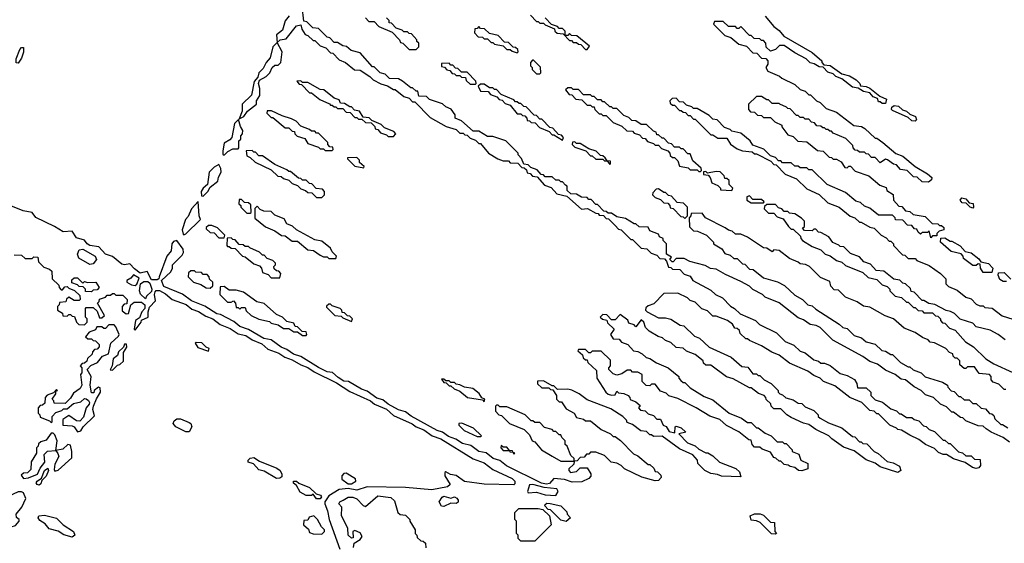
# Model space of a CAD drawing. Extents: x 2769579 to 2883812, y 684207 to 828660.
# Tile 201 of 256: x 2785234 to 2790876, y 757128 to 760130. Entities that reach past the tile are written whole.
import ezdxf

# ---------------------------------------------------------------- set-up
doc = ezdxf.new("R2010")
doc.units = 0

msp = doc.modelspace()

# ---------------------------------------------------------------- linework, layer by layer
at = {"layer": '0CON02XD'}
for points in [[(2790905, 757707.5), (2790870, 757735), (2790800, 757765), (2790772.5, 757785), (2790755, 757800), (2790725, 757802.5), (2790655, 757830), (2790638.3, 757848.3), (2790625, 757850), (2790585, 757880), (2790575, 757880), (2790545, 757910), (2790510, 757925), (2790470, 757965), (2790425, 757980), (2790400, 758005), (2790360, 758025), (2790310, 758065), (2790285, 758070), (2790250, 758095), (2790195, 758120), (2790150, 758155), (2790105, 758170), (2790065, 758200), (2789893, 758293), (2789820, 758365), (2789797, 758377), (2789763, 758383), (2789725, 758410), (2789695, 758420), (2789585, 758507.5), (2789505, 758540), (2789490, 758555), (2789435, 758582.5), (2789415, 758602.5), (2789365, 758630), (2789278.3, 758668.3), (2789225, 758700), (2789193, 758703), (2789161.7, 758721.7), (2789073, 758743), (2789041.7, 758761.7), (2788995, 758760), (2788978.3, 758741.7), (2788971.7, 758741.7), (2788960, 758755), (2788968.3, 758768.3), (2788940, 758785), (2788940, 758845), (2788920, 758865), (2788920, 758875), (2788900, 758885), (2788895, 758900), (2788845, 758920), (2788835, 758940), (2788783, 758943), (2788765, 758960), (2788755, 758960), (2788705, 758990), (2788655, 759000), (2788625, 759020), (2788605, 759020), (2788595, 759030), (2788581.7, 759031.7), (2788545, 759070), (2788535, 759070), (2788508.3, 759098.3), (2788495, 759100), (2788485, 759110), (2788453, 759113), (2788425, 759130), (2788391.7, 759131.7), (2788371.7, 759151.7), (2788370, 759175), (2788361.7, 759181.7), (2788345, 759200), (2788335, 759200), (2788325, 759210), (2788305, 759210), (2788285, 759230), (2788245, 759230), (2788235, 759240), (2788221.7, 759241.7), (2788198.3, 759268.3), (2788161.7, 759281.7), (2788148.3, 759298.3), (2788121.7, 759301.7), (2788110, 759335), (2788090, 759355), (2788090, 759365), (2788020, 759435), (2787945, 759460), (2787915, 759460), (2787865, 759490), (2787831.7, 759491.7), (2787765, 759550), (2787730, 759565), (2787730, 759585), (2787707, 759617), (2787675, 759630), (2787657, 759647), (2787581.7, 759671.7), (2787565, 759690), (2787521.7, 759691.7), (2787515, 759720), (2787505, 759720), (2787485, 759740), (2787475, 759740), (2787427, 759777), (2787405, 759790), (2787353, 759793), (2787327, 759817), (2787300, 759825), (2787265, 759860), (2787255, 759860), (2787185, 759940), (2787133, 759953), (2787107, 759977), (2787085, 759980), (2787055, 760000), (2787035, 760000), (2787010, 760025), (2786995, 760030), (2786945, 760080), (2786913, 760083), (2786878.3, 760118.3), (2786861.7, 760121.7), (2786852.5, 760205)], [(2786778.3, 760151.7), (2786755, 760123.3), (2786740.3, 760069.7), (2786706.1, 760043.9), (2786710, 760000), (2786683.8, 759975), (2786668.1, 759911.9), (2786646.2, 759885), (2786629.7, 759850.3), (2786603.8, 759825), (2786598.8, 759801.2), (2786576.7, 759775), (2786562, 759698), (2786508.8, 759645), (2786508.8, 759605), (2786491.7, 759561.7), (2786502.5, 759567.5), (2786517.5, 759575), (2786540, 759605), (2786590, 759645), (2786590, 759665), (2786610, 759695), (2786610, 759735), (2786602.5, 759765), (2786607, 759783), (2786646.4, 759803.6), (2786667.5, 759825), (2786680, 759855), (2786695, 759870), (2786715, 759870), (2786730, 759885), (2786737.5, 759945), (2786710, 760000), (2786726.1, 760013.9), (2786760.7, 760019.3), (2786820, 760095), (2786845, 760100), (2786850, 760075), (2786870, 760045), (2786885, 760040), (2786915, 760010), (2786925, 760010), (2786955, 759980), (2786988.3, 759968.3), (2787015, 759940), (2787028.3, 759938.3), (2787065, 759900), (2787100, 759885), (2787153, 759843), (2787185, 759840), (2787240, 759805), (2787260, 759785), (2787303, 759763), (2787341.7, 759751.7), (2787375, 759730), (2787385, 759730), (2787435, 759690), (2787465, 759680), (2787485, 759660), (2787498.3, 759658.3), (2787585, 759570), (2787678.3, 759518.3), (2787735, 759500), (2787755, 759480), (2787775, 759480), (2787785, 759470), (2787798.3, 759468.3), (2787815, 759450), (2787845, 759440), (2787865, 759420), (2787875, 759420), (2787920, 759365), (2787973, 759333), (2788005, 759320), (2788035, 759320), (2788045, 759310), (2788088.3, 759308.3), (2788111.7, 759281.7), (2788125, 759280), (2788138.3, 759268.3), (2788141.7, 759251.7), (2788158.3, 759248.3), (2788173, 759233), (2788198.3, 759228.3), (2788241.7, 759181.7), (2788278.3, 759168.3), (2788311.7, 759131.7), (2788368.3, 759118.3), (2788453, 759043), (2788487, 759047), (2788535, 759020), (2788548.3, 759018.3), (2788555, 759010), (2788578.3, 759008.3), (2788595, 758990), (2788608.3, 758988.3), (2788645, 758950)], [(2787215, 760140), (2787235, 760120), (2787265, 760120), (2787291.7, 760091.7), (2787368.3, 760058.3), (2787410, 760015), (2787415, 760000), (2787430, 759995), (2787465, 759960), (2787505, 759960), (2787520, 759975), (2787520, 759995), (2787510, 760005), (2787510, 760015), (2787478.3, 760048.3), (2787465, 760050), (2787455, 760060), (2787435, 760060), (2787425, 760070), (2787391.7, 760081.7), (2787365, 760110), (2787351.7, 760111.7), (2787350, 760125), (2787335, 760140)], [(2788160, 760155), (2788195, 760120), (2788205, 760120), (2788215, 760110), (2788235, 760110), (2788245, 760100), (2788298.3, 760078.3), (2788300, 760065), (2788313, 760053), (2788348.3, 760048.3), (2788385, 760010), (2788395, 760010), (2788405, 760000), (2788425, 760000), (2788435, 759990), (2788448.3, 759988.3), (2788475, 759960), (2788485, 759960)], [(2788485, 759960), (2788498.3, 759978.3), (2788427, 760037), (2788395, 760040), (2788385, 760050), (2788375, 760040), (2788360, 760040), (2788360, 760065), (2788345, 760080), (2788325, 760080), (2788315, 760090), (2788281.7, 760101.7), (2788245, 760140)], [(2789505, 760150), (2789555, 760090), (2789585, 760067.5), (2789612.5, 760035), (2789775, 759942.5), (2789830, 759895), (2789830, 759885), (2789841.7, 759871.7), (2789877, 759867), (2789945, 759820), (2789988.3, 759808.3), (2790027.5, 759785), (2790047.5, 759765), (2790051.7, 759751.7), (2790085, 759747.5), (2790105, 759737.5), (2790161.7, 759691.7), (2790200, 759675), (2790195, 759650), (2790175, 759650), (2790165, 759660), (2790155, 759660), (2790148.3, 759678.3), (2790125, 759687.5), (2790105, 759710), (2790068.3, 759718.3), (2790037.5, 759737.5), (2790005, 759742.5), (2789945, 759790), (2789910, 759805), (2789895, 759820), (2789865, 759830), (2789838.3, 759858.3), (2789815, 759860), (2789787, 759877), (2789763, 759883), (2789740, 759905), (2789675, 759940), (2789615, 759982.5), (2789588.3, 759981.7), (2789565, 759960), (2789535, 759950), (2789511.7, 759971.7), (2789510, 759995), (2789495, 760010)], [(2788085, 759940), (2788090, 759945), (2788088.3, 759958.3), (2788075, 759970), (2788061.7, 759971.7), (2788035, 760000), (2788011.7, 760001.7), (2787975, 760040), (2787925, 760050), (2787897, 760077), (2787875, 760080), (2787865, 760090), (2787855, 760080), (2787841.7, 760078.3), (2787840, 760055), (2787861.7, 760031.7), (2787885, 760030), (2787895, 760020), (2787915, 760020), (2787935, 760000), (2787945, 760000), (2787955, 759990), (2788005, 759980), (2788025, 759960), (2788045, 759960), (2788055, 759950), (2788085, 759940)], [(2789495, 760010), (2789485, 760010), (2789475, 760020), (2789441.7, 760021.7), (2789425, 760040), (2789415, 760040), (2789365, 760090), (2789355, 760080), (2789345, 760080), (2789335, 760090), (2789295, 760090), (2789265, 760120), (2789215, 760120), (2789210, 760105), (2789275, 760040), (2789308.3, 760028.3), (2789355, 759990), (2789398.3, 759978.3), (2789435, 759940), (2789458.3, 759938.3), (2789485, 759910), (2789508.3, 759908.3), (2789520, 759895), (2789520, 759875), (2789510, 759855), (2789520, 759835), (2789587, 759807), (2789600, 759795), (2789675, 759757.5), (2789705, 759730), (2789735, 759720), (2789755, 759700), (2789765, 759700), (2789800, 759665), (2789820, 759655), (2789855, 759620), (2789915, 759600), (2790013, 759523), (2790057, 759517), (2790077, 759507), (2790135, 759450), (2790145, 759450), (2790180, 759425), (2790255, 759362.5), (2790295, 759347.5), (2790365, 759287.5), (2790436.1, 759246.1), (2790460, 759225), (2790458.3, 759211.7), (2790441.7, 759198.3), (2790405, 759200), (2790377, 759227), (2790355, 759230), (2790320, 759265), (2790281.7, 759271.7), (2790258.3, 759298.3), (2790241.7, 759301.7), (2790207, 759327), (2790195, 759330), (2790165, 759310), (2790135, 759340), (2790115, 759340), (2790098.3, 759358.3), (2790085, 759360), (2790075, 759370), (2790045, 759370), (2790035, 759380), (2790021.7, 759381.7), (2790010, 759395), (2790008.3, 759408.3), (2789968.3, 759448.3), (2789895, 759480), (2789885, 759490), (2789875, 759490), (2789865, 759500), (2789855, 759500), (2789845, 759510), (2789835, 759510), (2789825, 759520), (2789801.7, 759521.7), (2789788.3, 759538.3), (2789771.7, 759541.7), (2789755, 759560), (2789735, 759560), (2789725, 759570), (2789705, 759570), (2789695, 759580), (2789685, 759580), (2789648.3, 759618.3), (2789635, 759620), (2789628.3, 759628.3), (2789590, 759645), (2789585, 759650), (2789545, 759650), (2789525, 759670), (2789515, 759670), (2789485, 759690), (2789455, 759690), (2789410, 759645), (2789410, 759615), (2789421.7, 759601.7), (2789445, 759600), (2789461.7, 759581.7), (2789485, 759580), (2789495, 759570), (2789535, 759570), (2789560, 759545), (2789600, 759525), (2789600, 759515), (2789635, 759470), (2789665, 759460), (2789693, 759433), (2789745, 759430), (2789805, 759380), (2789837, 759377), (2789871.7, 759341.7), (2789885, 759340), (2789895, 759330), (2789915, 759330), (2789940, 759315), (2789961.7, 759281.7), (2789975, 759280), (2789985, 759290), (2789995, 759290), (2790021.7, 759261.7), (2790100, 759235), (2790161.7, 759181.7), (2790198.3, 759168.3), (2790201.7, 759151.7), (2790238.3, 759128.3), (2790240, 759095), (2790271.7, 759061.7), (2790288.3, 759058.3), (2790310, 759035), (2790335, 759030), (2790353, 759013), (2790421.7, 759001.7), (2790461.7, 758961.7), (2790495, 758960), (2790505, 758950), (2790515, 758950), (2790528.3, 758938.3), (2790530, 758925), (2790501.7, 758918.3), (2790490, 758905), (2790488.3, 758891.7), (2790465, 758890), (2790455, 758880), (2790445, 758920), (2790435, 758910), (2790405, 758910), (2790395, 758900), (2790381.7, 758911.7), (2790375, 758930), (2790361.7, 758931.7), (2790345, 758950), (2790321.7, 758951.7), (2790295, 758980), (2790251.7, 758981.7), (2790250, 758995), (2790235, 759010), (2790155, 759010), (2790105, 759050), (2790075, 759060), (2790051.7, 759081.7), (2790025, 759090), (2789965, 759140), (2789860, 759185), (2789775, 759270), (2789755, 759270), (2789745, 759280), (2789705, 759280), (2789695, 759290), (2789675, 759290), (2789655, 759310), (2789605, 759310), (2789595, 759320), (2789581.7, 759321.7), (2789565, 759340), (2789535, 759350), (2789497, 759387), (2789435, 759410), (2789420, 759435), (2789365, 759480), (2789315, 759490), (2789305, 759500), (2789271.7, 759511.7), (2789230, 759555), (2789205, 759560), (2789185, 759580), (2789115, 759620), (2789095, 759620), (2789085, 759630), (2789055, 759640), (2789037, 759657), (2789015, 759660), (2788995, 759680), (2788971.7, 759678.3), (2788960, 759665), (2788961.7, 759651.7), (2788975, 759640), (2788985, 759640), (2789015, 759610), (2789025, 759610), (2789035, 759600), (2789048.3, 759598.3), (2789065, 759580), (2789075, 759580), (2789095, 759560), (2789105, 759560), (2789195, 759470), (2789205, 759470), (2789235, 759450), (2789285, 759450), (2789307, 759417), (2789345, 759390), (2789375, 759377.5), (2789431.7, 759371.7), (2789445, 759360), (2789455, 759360), (2789538.3, 759318.3), (2789555, 759300), (2789568.3, 759298.3), (2789620, 759245), (2789685, 759217.5), (2789745, 759160), (2789815, 759127.5), (2789865, 759080), (2789930, 759055), (2789993, 759003), (2790020, 758995), (2790045, 758970), (2790055, 758970), (2790105, 758940), (2790130, 758935), (2790170, 758895), (2790199.3, 758879.3), (2790215, 758860), (2790225, 758860), (2790240, 758845), (2790240, 758835), (2790291.7, 758781.7), (2790305, 758780), (2790325, 758760), (2790365, 758760), (2790375, 758750), (2790445, 758720), (2790510, 758675), (2790540, 758645), (2790540, 758615), (2790555, 758600), (2790605, 758580), (2790655, 758540), (2790685, 758530), (2790715, 758500), (2790735, 758490), (2790755, 758490), (2790765, 758480), (2790807, 758477), (2790863, 758433), (2790925, 758412.5)], [(2785225, 759880), (2785213, 759883), (2785213.8, 759906.2), (2785235, 759960), (2785245, 759970), (2785255, 759970), (2785256.2, 759943.8), (2785245, 759910), (2785225, 759880)], [(2787845, 759760), (2787850, 759765), (2787848.3, 759778.3), (2787798.3, 759828.3), (2787765, 759830), (2787745, 759850), (2787731.7, 759851.7), (2787715, 759870), (2787705, 759870), (2787695, 759880), (2787651.7, 759878.3), (2787651.7, 759861.7), (2787668.3, 759858.3), (2787681.7, 759841.7), (2787698.3, 759838.3), (2787711.7, 759821.7), (2787725, 759820), (2787735, 759810), (2787755, 759810), (2787765, 759800), (2787788.3, 759798.3), (2787791.7, 759781.7), (2787815, 759760), (2787845, 759760)], [(2788215, 759820), (2788220, 759825), (2788218.3, 759858.3), (2788178.3, 759898.3), (2788171.7, 759898.3), (2788160, 759885), (2788160, 759865), (2788170, 759855), (2788170, 759845), (2788195, 759820), (2788215, 759820)], [(2787375, 759460), (2787390, 759475), (2787378.3, 759488.3), (2787325, 759510), (2787305, 759530), (2787251.7, 759551.7), (2787237, 759567), (2787201.7, 759571.7), (2787180, 759605), (2787151.7, 759611.7), (2787135, 759630), (2787125, 759630), (2787095, 759650), (2787071.7, 759651.7), (2787065, 759670), (2787035, 759680), (2786977, 759727), (2786955, 759730), (2786885, 759770), (2786855, 759770), (2786845, 759780), (2786821.7, 759778.3), (2786835, 759760), (2786848.3, 759758.3), (2786895, 759710), (2786905, 759710), (2786953, 759673), (2787008.3, 759648.3), (2787015, 759640), (2787025, 759640), (2787035, 759630), (2787045, 759630), (2787055, 759620), (2787085, 759620), (2787105, 759600), (2787128.3, 759598.3), (2787155, 759570), (2787165, 759570), (2787175, 759560), (2787195, 759560), (2787215, 759540), (2787248.3, 759538.3), (2787268.3, 759518.3), (2787270, 759505), (2787285, 759500), (2787301.7, 759481.7), (2787335, 759470), (2787345, 759460), (2787375, 759460)], [(2788345, 759440), (2788350, 759455), (2788338.3, 759468.3), (2788321.7, 759471.7), (2788288.3, 759508.3), (2788271.7, 759511.7), (2788225, 759560), (2788215, 759560), (2788195, 759580), (2788181.7, 759581.7), (2788135, 759630), (2788121.7, 759631.7), (2788105, 759650), (2788095, 759650), (2788085, 759660), (2788075, 759660), (2788065, 759670), (2787991.7, 759701.7), (2787965, 759730), (2787955, 759730), (2787945, 759740), (2787925, 759740), (2787895, 759760), (2787875, 759760), (2787861.7, 759748.3), (2787875, 759720), (2787918.3, 759718.3), (2787931.7, 759701.7), (2787968.3, 759688.3), (2787981.7, 759671.7), (2787998.3, 759668.3), (2788015, 759650), (2788045, 759640), (2788085, 759590), (2788105, 759590), (2788115, 759580), (2788128.3, 759578.3), (2788140, 759565), (2788141.7, 759551.7), (2788155, 759550), (2788165, 759540), (2788188.3, 759538.3), (2788211.7, 759511.7), (2788268.3, 759488.3), (2788285, 759470), (2788295, 759470), (2788345, 759440)], [(2789135, 759260), (2789140, 759265), (2789138.3, 759278.3), (2789091.7, 759321.7), (2789075, 759360), (2789061.7, 759361.7), (2789035, 759390), (2789025, 759390), (2789015, 759400), (2788985, 759400), (2788968.3, 759418.3), (2788951.7, 759421.7), (2788925, 759450), (2788915, 759450), (2788895, 759470), (2788885, 759470), (2788880, 759485), (2788865, 759490), (2788825, 759530), (2788795, 759530), (2788765, 759550), (2788741.7, 759551.7), (2788725, 759570), (2788695, 759580), (2788655, 759620), (2788635, 759620), (2788625, 759630), (2788615, 759630), (2788585, 759660), (2788575, 759660), (2788565, 759670), (2788545, 759670), (2788525, 759690), (2788515, 759690), (2788505, 759700), (2788465, 759700), (2788435, 759730), (2788405, 759730), (2788395, 759740), (2788375, 759740), (2788361.7, 759728.3), (2788381.7, 759701.7), (2788398.3, 759698.3), (2788420, 759675), (2788455, 759670), (2788485, 759640), (2788505, 759640), (2788515, 759630), (2788525, 759630), (2788530, 759615), (2788555, 759590), (2788565, 759590), (2788575, 759580), (2788595, 759580), (2788635, 759540), (2788685, 759520), (2788713, 759493), (2788745, 759490), (2788755, 759480), (2788785, 759470), (2788801.7, 759451.7), (2788818.3, 759448.3), (2788831.7, 759431.7), (2788865, 759420), (2788875, 759410), (2788895, 759410), (2788911.7, 759391.7), (2788948.3, 759378.3), (2788960, 759365), (2788961.7, 759351.7), (2788975, 759340), (2788985, 759340), (2789005, 759320), (2789015, 759290), (2789065, 759280), (2789075, 759270), (2789115, 759270), (2789125, 759260), (2789135, 759260)], [(2790365, 759547.5), (2790345, 759550), (2790325, 759570), (2790235, 759610), (2790230, 759615), (2790231.7, 759628.3), (2790245, 759637.5), (2790270, 759635), (2790293, 759613), (2790316.1, 759606.1), (2790335, 759587.5), (2790367.5, 759575), (2790372.5, 759555), (2790365, 759547.5)], [(2787025, 759380), (2787030, 759385), (2787028.3, 759398.3), (2787011.7, 759401.7), (2787000, 759415), (2787000, 759425), (2786945, 759480), (2786935, 759480), (2786925, 759490), (2786905, 759490), (2786895, 759500), (2786845, 759520), (2786818.3, 759548.3), (2786791.7, 759561.7), (2786738.3, 759578.3), (2786677, 759607), (2786651.7, 759608.3), (2786650, 759595), (2786675, 759570), (2786685, 759570), (2786755, 759510), (2786775, 759510), (2786795, 759490), (2786808.3, 759488.3), (2786810, 759475), (2786823, 759463), (2786868.3, 759448.3), (2786885, 759420), (2786945, 759400), (2786955, 759390), (2786975, 759390), (2786985, 759380), (2787025, 759380)], [(2786405, 759352.5), (2786426.4, 759373.6), (2786455, 759390), (2786485, 759390), (2786490, 759395), (2786490, 759435), (2786500, 759445), (2786500, 759465), (2786510, 759475), (2786512.5, 759495), (2786498.3, 759518.3), (2786488.3, 759558.3), (2786464, 759535), (2786450, 759455), (2786438.8, 759441.2), (2786405, 759422.5), (2786397.5, 759377.5), (2786398.3, 759358.3), (2786405, 759352.5)], [(2788615, 759300), (2788620, 759305), (2788618.3, 759318.3), (2788600, 759320), (2788588.3, 759338.3), (2788575, 759350), (2788561.7, 759351.7), (2788537, 759377), (2788495, 759390), (2788445, 759420), (2788425, 759420), (2788415, 759430), (2788401.7, 759428.3), (2788400, 759415), (2788415, 759400), (2788478.3, 759378.3), (2788505, 759350), (2788515, 759350), (2788535, 759330), (2788575, 759330), (2788585, 759320), (2788600, 759320), (2788615, 759300)], [(2786965, 759110), (2786980, 759125), (2786980, 759145), (2786968.3, 759158.3), (2786931.7, 759161.7), (2786908.3, 759188.3), (2786895, 759190), (2786875, 759210), (2786855, 759210), (2786845, 759220), (2786831.7, 759221.7), (2786785, 759260), (2786775, 759260), (2786765, 759270), (2786695, 759300), (2786625, 759350), (2786605, 759350), (2786585, 759370), (2786575, 759370), (2786565, 759380), (2786531.7, 759378.3), (2786535, 759350), (2786555, 759340), (2786583, 759313), (2786675, 759270), (2786713, 759233), (2786731.7, 759231.7), (2786745, 759220), (2786775, 759210), (2786795, 759190), (2786825, 759180), (2786845, 759160), (2786871.7, 759151.7), (2786885, 759140), (2786908.3, 759138.3), (2786935, 759110), (2786965, 759110)], [(2786285, 759117.5), (2786312.5, 759145), (2786325, 759170), (2786370, 759205), (2786373, 759227), (2786387.5, 759255), (2786387, 759277), (2786375, 759300), (2786347.5, 759285), (2786320, 759255), (2786310, 759185), (2786285, 759163.3), (2786274, 759145), (2786275, 759120), (2786285, 759117.5)], [(2787205, 759280), (2787208.3, 759288.3), (2787181.7, 759311.7), (2787180, 759325), (2787165, 759340), (2787111.7, 759338.3), (2787111.7, 759331.7), (2787155, 759290), (2787205, 759280)], [(2789315, 759150), (2789320, 759165), (2789300, 759185), (2789298.3, 759208.3), (2789285, 759220), (2789275, 759220), (2789270, 759235), (2789247, 759257), (2789225, 759260), (2789175, 759250), (2789165, 759260), (2789151.7, 759258.3), (2789151.7, 759241.7), (2789178.3, 759238.3), (2789190, 759225), (2789200, 759195), (2789235, 759180), (2789250, 759165), (2789250, 759155), (2789315, 759150)], [(2789045, 758990), (2789060, 759005), (2789060, 759055), (2789038.3, 759078.3), (2789001.7, 759081.7), (2788968.3, 759118.3), (2788951.7, 759121.7), (2788935, 759140), (2788925, 759140), (2788895, 759160), (2788881.7, 759158.3), (2788861.7, 759138.3), (2788860, 759125), (2788875, 759110), (2788905, 759100), (2788925, 759080), (2788948.3, 759078.3), (2788960, 759065), (2788961.7, 759051.7), (2788978.3, 759048.3), (2789021.7, 759001.7), (2789035, 759000), (2789045, 758990)], [(2786175, 758897.5), (2786185, 758902.5), (2786270, 758985), (2786262.5, 759005), (2786257, 759087), (2786217.5, 759045), (2786199.2, 759000.8), (2786183.3, 758985), (2786164.3, 758925), (2786171.2, 758901.2), (2786175, 758897.5)], [(2786555, 759020), (2786560, 759025), (2786558.3, 759068.3), (2786545, 759080), (2786521.7, 759081.7), (2786505, 759100), (2786491.7, 759098.3), (2786490, 759075), (2786500, 759065), (2786500, 759055), (2786535, 759020), (2786555, 759020)], [(2789495, 759080), (2789500, 759085), (2789485, 759100), (2789435, 759100), (2789415, 759120), (2789400, 759115), (2789400, 759095), (2789425, 759080), (2789495, 759080)], [(2790880, 758295), (2790840, 758325), (2790795, 758350), (2790715, 758370), (2790695, 758390), (2790623, 758413), (2790590, 758445), (2790567, 758457), (2790543, 758463), (2790477, 758497), (2790443, 758503), (2790415, 758520), (2790405, 758520), (2790358.3, 758568.3), (2790341.7, 758571.7), (2790338.3, 758588.3), (2790310, 758615), (2790295, 758620), (2790277, 758637), (2790243, 758643), (2790185, 758687.5), (2790141.7, 758691.7), (2790108.3, 758728.3), (2790071.7, 758741.7), (2790045, 758770), (2789995, 758790), (2789957, 758827), (2789935, 758830), (2789928.3, 758838.3), (2789893, 758853), (2789870, 758885), (2789825, 758910), (2789811.7, 758911.7), (2789795, 758930), (2789785, 758930), (2789775, 758920), (2789731.7, 758921.7), (2789720, 758935), (2789730, 758945), (2789730, 758975), (2789713, 758993), (2789675, 759017.5), (2789645, 759020), (2789635, 759030), (2789615, 759030), (2789600, 759045), (2789581.7, 759051.7), (2789565, 759070), (2789515, 759070), (2789501.7, 759058.3), (2789500, 759045), (2789525, 759020), (2789555, 759020), (2789575, 759000), (2789608.3, 758988.3), (2789640, 758945), (2789655, 758930), (2789665, 758930), (2789708.3, 758888.3), (2789710, 758875), (2789720, 758865), (2789775, 758830), (2789825, 758810), (2789850, 758785), (2789877, 758777), (2789915, 758750), (2789945, 758740), (2789965, 758720), (2790065, 758680), (2790095, 758652.5), (2790145, 758640), (2790175, 758610), (2790205, 758600), (2790220, 758585), (2790220, 758575), (2790250, 758545), (2790287, 758537), (2790315, 758510), (2790325, 758510), (2790355, 758480), (2790365, 758480), (2790383, 758463), (2790405, 758460), (2790415, 758450), (2790465, 758450), (2790481.7, 758431.7), (2790495, 758430), (2790510, 758415), (2790510, 758405), (2790521.7, 758391.7), (2790535, 758390), (2790561.7, 758361.7), (2790595, 758350), (2790653.6, 758283.6), (2790700, 758255), (2790770, 758185), (2790815, 758157.5), (2790925, 758107.5)], [(2790695, 759050), (2790680, 759055), (2790657.5, 759077.5), (2790635, 759080), (2790622.5, 759095), (2790631.7, 759108.3), (2790655, 759102.5), (2790675, 759080), (2790696.4, 759076.4), (2790700, 759055), (2790695, 759050)], [(2788285, 757627.5), (2788335, 757600), (2788410, 757600), (2788408.3, 757581.7), (2788380, 757555), (2788380, 757545), (2788390, 757535), (2788425, 757540), (2788445, 757560), (2788485, 757560), (2788507, 757527), (2788507, 757513), (2788495, 757500), (2788455, 757480), (2788399.3, 757479.3), (2788355, 757493.3), (2788295, 757500), (2788269.7, 757470.3), (2788253, 757467), (2788223.3, 757473.3), (2788022.9, 757572.9), (2787985, 757602), (2787946.2, 757615), (2787907, 757647), (2787864.5, 757654.5), (2787819.5, 757689.5), (2787771.3, 757701.3), (2787733.3, 757725), (2787690.2, 757740.2), (2787656.7, 757765), (2787625.5, 757775.5), (2787476.9, 757856.9), (2787445, 757882), (2787404.1, 757894.1), (2787345, 757926), (2787315, 757950), (2787280, 757960), (2787225, 758001.2), (2787191.4, 758011.4), (2787117.5, 758055), (2787091.7, 758058.3), (2787058.1, 758078.1), (2787026.9, 758106.9), (2786995, 758112), (2786945, 758135.8), (2786845, 758200), (2786803.1, 758213.1), (2786765, 758240), (2786731.7, 758251.7), (2786675, 758294), (2786632.4, 758302.4), (2786545, 758354), (2786495, 758371.4), (2786460.3, 758400.3), (2786385, 758439.2), (2786363.3, 758443.3), (2786295, 758487.1), (2786218.9, 758518.9), (2786166.4, 758556.4), (2786059.7, 758599.7), (2786046.2, 758635), (2786100, 758685), (2786110, 758705), (2786110, 758725), (2786165, 758780), (2786172.5, 758795), (2786170, 758815), (2786135, 758863.3), (2786115, 758858.8), (2786106.2, 758845), (2786102, 758805), (2786076.7, 758775), (2786033.4, 758656.6), (2786031.2, 758645), (2786021.9, 758638.1), (2785989.3, 758639.3), (2785965, 758686.7), (2785925, 758677.1), (2785891.1, 758701.1), (2785865, 758730.8), (2785835, 758725.5), (2785819.3, 758729.3), (2785765, 758773.3), (2785725.4, 758785.4), (2785688.1, 758828.1), (2785635, 758835.6), (2785620, 758845), (2785605.7, 758865.7), (2785559.1, 758879.1), (2785535, 758916.7), (2785483.2, 758913.2), (2785434, 758945), (2785325.4, 758995.4), (2785304.3, 759024.3), (2785254, 759034), (2785182.6, 759062.6)], [(2787045, 758760), (2787050, 758775), (2787025, 758800), (2787015, 758820), (2786965, 758860), (2786925, 758867.5), (2786820, 758925), (2786797, 758947), (2786765, 758960), (2786748.3, 758988.3), (2786695, 759010), (2786675, 759030), (2786632.5, 759032.5), (2786611.7, 759041.7), (2786595, 759060), (2786581.7, 759048.3), (2786581.7, 758991.7), (2786643, 758943), (2786695, 758920), (2786733, 758893), (2786755, 758890), (2786795, 758860), (2786825, 758860), (2786885, 758810), (2786917, 758807), (2786955, 758780), (2786975, 758770), (2786995, 758770), (2787005, 758760), (2787045, 758760)], [(2790885, 758010), (2790875, 758010), (2790845, 758040), (2790811.7, 758051.7), (2790800, 758065), (2790800, 758085), (2790790, 758095), (2790731.7, 758101.7), (2790705, 758140), (2790665, 758140), (2790655, 758130), (2790645, 758130), (2790621.7, 758151.7), (2790620, 758175), (2790605, 758190), (2790595, 758190), (2790581.7, 758201.7), (2790580, 758215), (2790561.7, 758221.7), (2790540, 758245), (2790475, 758277.5), (2790451.7, 758281.7), (2790440, 758295), (2790407.5, 758307.5), (2790365, 758337.5), (2790301.7, 758361.7), (2790240, 758415), (2790193, 758433), (2790105, 758482.5), (2790068.3, 758488.3), (2790031.7, 758511.7), (2789965, 758540), (2789925, 758580), (2789901.7, 758581.7), (2789881.7, 758601.7), (2789875, 758630), (2789821.7, 758651.7), (2789760, 758715), (2789736.4, 758726.4), (2789705, 758730), (2789695, 758740), (2789645, 758760), (2789585, 758807.5), (2789555, 758810), (2789545, 758800), (2789515, 758820), (2789495, 758822.5), (2789405, 758882.5), (2789365, 758900), (2789335, 758900), (2789317, 758917), (2789295, 758922.5), (2789277, 758937), (2789163.6, 758993.6), (2789145, 759020), (2789081.7, 759018.3), (2789080, 759005), (2789070, 758995), (2789071.7, 758941.7), (2789095, 758920), (2789117, 758917), (2789170, 758895), (2789210, 758855), (2789210, 758845), (2789256.7, 758816.7), (2789275, 758790), (2789305, 758780), (2789325, 758760), (2789345, 758760), (2789375, 758730), (2789388.3, 758728.3), (2789415, 758700), (2789437, 758697), (2789495, 758650), (2789577, 758627), (2789617, 758607), (2789675, 758550), (2789720, 758525), (2789750, 758495), (2789775, 758490), (2789795, 758470), (2789930, 758385), (2789950, 758365), (2789975, 758360), (2790015, 758320), (2790057, 758307), (2790085, 758282.5), (2790135, 758270), (2790173, 758233), (2790195, 758230), (2790225, 758210), (2790235, 758210), (2790280, 758165), (2790325, 758140), (2790335, 758140), (2790353, 758123), (2790400, 758105), (2790423, 758083), (2790521.7, 758051.7), (2790550, 758035), (2790553, 758023), (2790571.7, 758001.7), (2790588.3, 757998.3), (2790615, 757970), (2790625, 757970), (2790645, 757950), (2790675, 757950), (2790695, 757930), (2790715, 757930), (2790743, 757903), (2790768.3, 757898.3), (2790791.7, 757871.7), (2790805, 757870), (2790815, 757860), (2790821.7, 757841.7), (2790855, 757810), (2790865, 757810), (2790895, 757790)], [(2786405, 758880), (2786410, 758895), (2786367, 758937), (2786335, 758950), (2786315, 758950), (2786301.7, 758938.3), (2786301.7, 758931.7), (2786325, 758910), (2786348.3, 758908.3), (2786375, 758880), (2786405, 758880)], [(2788645, 758950), (2788665, 758930), (2788680, 758925), (2788735, 758870), (2788745, 758870), (2788795, 758820), (2788827, 758817), (2788851.7, 758791.7), (2788885, 758780), (2788901.7, 758761.7), (2788928.3, 758758.3), (2788940, 758745), (2788951.7, 758711.7), (2788965, 758710), (2788975, 758700), (2789017, 758697), (2789041.7, 758671.7), (2789075, 758660), (2789090, 758635), (2789195, 758580), (2789220, 758555), (2789260, 758535), (2789307, 758487), (2789330, 758475), (2789363, 758443), (2789450, 758405), (2789473, 758383), (2789570, 758335), (2789620, 758285), (2789670, 758265), (2789705, 758230), (2789735, 758220), (2789785, 758180), (2789811.7, 758171.7), (2789825, 758160), (2789845, 758160), (2789877, 758147), (2789935, 758102.5), (2789975, 758090), (2790017, 758067), (2790030, 758045), (2790035, 758020), (2790085, 758020), (2790110, 757995), (2790110, 757975), (2790135, 757950), (2790177, 757937), (2790225, 757900), (2790258.3, 757888.3), (2790275, 757870), (2790285, 757870), (2790315, 757850), (2790345, 757850), (2790358.3, 757838.3), (2790385, 757830), (2790411.7, 757801.7), (2790428.3, 757798.3), (2790445, 757780), (2790475, 757770), (2790525, 757720), (2790535, 757720), (2790555, 757700), (2790565, 757700), (2790613, 757653), (2790637, 757647), (2790655, 757630), (2790685, 757630), (2790705, 757610), (2790738.3, 757608.3), (2790740, 757575), (2790729.3, 757560.7), (2790715, 757556.7), (2790692.7, 757562.7), (2790651.7, 757591.7), (2790585, 757612.5), (2790545, 757637.5), (2790525, 757637.5), (2790499.3, 757649.3), (2790475, 757672.5), (2790423.9, 757693.9), (2790385, 757722.5), (2790335, 757747.5), (2790287, 757777), (2790265, 757780), (2790258.3, 757788.3), (2790220, 757805), (2790155, 757870), (2790145, 757870), (2790130, 757885), (2790105, 757890), (2790060, 757935), (2789990, 757965), (2789905, 758030), (2789840, 758055), (2789820, 758075), (2789785, 758090), (2789750, 758115), (2789645, 758160), (2789585, 758207.5), (2789543, 758223), (2789485, 758260), (2789415, 758290), (2789405, 758300), (2789395, 758300), (2789361.7, 758331.7), (2789358.3, 758348.3), (2789345, 758360), (2789331.7, 758361.7), (2789317.5, 758385), (2789290, 758405), (2789225, 758430), (2789205, 758430), (2789175, 758460), (2789141.7, 758471.7), (2789105, 758510), (2789075, 758520), (2789060, 758535), (2789005, 758562.5), (2788925, 758560), (2788868.3, 758501.7), (2788835, 758490), (2788821.7, 758478.3), (2788820, 758465), (2788830, 758455), (2788895, 758420), (2788935, 758420), (2788965, 758412.5), (2789018.3, 758378.3), (2789040, 758375), (2789100, 758315), (2789130, 758305), (2789185, 758252.5), (2789310, 758195), (2789371.7, 758141.7), (2789407, 758137), (2789435, 758100), (2789455, 758100), (2789465, 758090), (2789475, 758090), (2789500, 758065), (2789540, 758045), (2789580, 758005), (2789580, 757995), (2789590, 757985), (2789605, 757980), (2789623, 757963), (2789665, 757950), (2789695, 757932.5), (2789715, 757930), (2789735, 757910), (2789785, 757890), (2789810, 757865), (2789810, 757855), (2789820, 757845), (2789868.3, 757818.3), (2789945, 757790), (2790005, 757740), (2790018.3, 757738.3), (2790045, 757710), (2790055, 757710), (2790065, 757700), (2790088.3, 757698.3), (2790130, 757655), (2790153, 757643), (2790205, 757597.5), (2790238.8, 757588.8), (2790275, 757570), (2790282.5, 757545), (2790265, 757534.2), (2790165, 757566.7), (2790135, 757587.5), (2790085, 757607.5), (2790015, 757657.5), (2789955, 757680), (2789886.7, 757726.7), (2789870, 757745), (2789795, 757780), (2789755, 757810), (2789725, 757817.5), (2789655, 757850), (2789630, 757865), (2789595, 757900), (2789555, 757900), (2789540, 757915), (2789538.3, 757928.3), (2789511.7, 757951.7), (2789510, 757965), (2789500, 757975), (2789467.5, 757987.5), (2789425, 758020), (2789415, 758020), (2789321.7, 758071.7), (2789283, 758083), (2789195, 758150), (2789165, 758150), (2789151.7, 758161.7), (2789150, 758175), (2789105, 758210), (2789055, 758230), (2789035, 758247.5), (2788995, 758250), (2788965, 758280), (2788935, 758290), (2788917, 758307), (2788893, 758313), (2788840, 758345), (2788820, 758365), (2788810, 758395), (2788795, 758410), (2788765, 758370), (2788755, 758380), (2788725, 758390), (2788718.3, 758408.3), (2788675, 758440), (2788645, 758410), (2788625, 758410), (2788598.3, 758438.3), (2788575, 758440), (2788560, 758425), (2788573, 758413), (2788598.3, 758408.3), (2788601.7, 758391.7), (2788640, 758355), (2788620, 758325), (2788635, 758300), (2788668.3, 758298.3), (2788681.7, 758281.7), (2788718.3, 758268.3), (2788751.7, 758231.7), (2788775, 758227.5), (2788800, 758215), (2788823, 758193), (2788845, 758187.5), (2788883, 758163), (2788950, 758135), (2789010, 758085), (2789010, 758075), (2789021.7, 758061.7), (2789035, 758050), (2789045, 758050), (2789075, 758020), (2789155, 757970), (2789205, 757950), (2789300, 757875), (2789370, 757845), (2789405, 757820), (2789425, 757820), (2789455, 757790), (2789465, 757790), (2789505, 757760), (2789540, 757745), (2789575, 757710), (2789605, 757710), (2789615, 757700), (2789625, 757700), (2789660, 757665), (2789660, 757655), (2789698.3, 757638.3), (2789710, 757605), (2789750, 757585), (2789750, 757555), (2789715, 757543.8), (2789696.4, 757546.4), (2789675, 757562.5), (2789648.3, 757568.3), (2789637, 757577), (2789615, 757580), (2789595, 757600), (2789585, 757600), (2789567, 757617), (2789555, 757620), (2789535, 757650), (2789488.3, 757668.3), (2789475, 757680), (2789445, 757680), (2789430, 757695), (2789425, 757720), (2789411.7, 757721.7), (2789355, 757766.7), (2789283, 757803), (2789245, 757837.5), (2789187.5, 757857.5), (2789110, 757905), (2789005, 757957.5), (2788953, 757973), (2788938.3, 757988.3), (2788905, 758000), (2788875, 758040), (2788855, 758040), (2788845, 758030), (2788823, 758033), (2788800, 758055), (2788800, 758095), (2788775, 758110), (2788745, 758110), (2788735, 758120), (2788715, 758120), (2788685, 758100), (2788655, 758092.5), (2788635, 758100), (2788610, 758125), (2788610, 758135), (2788620, 758145), (2788618.3, 758178.3), (2788565, 758230), (2788515, 758230), (2788505, 758220), (2788495, 758220), (2788475, 758240), (2788435, 758240), (2788431.7, 758231.7), (2788458.3, 758208.3), (2788461.7, 758191.7), (2788475, 758180), (2788485, 758180), (2788490, 758165), (2788538.3, 758118.3), (2788540, 758075), (2788592.5, 757995), (2788605, 757983.3), (2788625, 757977.5), (2788645, 757980), (2788655, 758000), (2788665, 757990), (2788695, 757987.5), (2788720, 757975), (2788730, 757965), (2788731.7, 757951.7), (2788765, 757940), (2788788.3, 757918.3), (2788780, 757905), (2788791.7, 757891.7), (2788818.3, 757888.3), (2788835, 757870), (2788865, 757860), (2788885, 757840), (2788905, 757840), (2788920, 757805), (2788938.3, 757798.3), (2788955, 757770), (2788988.3, 757761.7), (2788990, 757795), (2788995, 757800), (2789025, 757790), (2789050, 757765), (2789010, 757755), (2789060, 757705), (2789105, 757687.5), (2789125, 757667.5), (2789165, 757647.5), (2789177, 757647), (2789205, 757630), (2789243.8, 757593.8), (2789337, 757557), (2789358.3, 757538.3), (2789365, 757510), (2789255, 757513.8), (2789233, 757523), (2789195, 757527.5), (2789160, 757545), (2789120, 757585), (2789117.5, 757605), (2789090, 757635), (2789015, 757670), (2788915, 757742.5), (2788865, 757740), (2788855, 757750), (2788845, 757750), (2788825, 757770), (2788793, 757773), (2788745, 757810), (2788715, 757820), (2788710, 757835), (2788690, 757855), (2788621.7, 757898.3), (2788485, 757950), (2788440, 757985), (2788397, 758007), (2788375, 758012.5), (2788315, 758010), (2788295, 758030), (2788285, 758030), (2788235, 758060), (2788201.7, 758058.3), (2788201.7, 758041.7), (2788225, 758020), (2788265, 758020), (2788275, 758010), (2788288.3, 758008.3), (2788310, 757975), (2788310, 757955), (2788325, 757940), (2788338.3, 757938.3), (2788365, 757900), (2788410, 757875), (2788425, 757850), (2788465, 757840), (2788475, 757830), (2788505, 757830), (2788565, 757780), (2788620, 757755), (2788635, 757740), (2788645, 757740), (2788676.7, 757716.7), (2788750.7, 757640.7), (2788775, 757630), (2788835, 757580), (2788845, 757580), (2788868.3, 757558.3), (2788875, 757540), (2788888.3, 757538.3), (2788908.3, 757518.3), (2788910, 757505), (2788895, 757487.5), (2788875, 757486.7), (2788798.3, 757508.3), (2788700, 757555), (2788680, 757575), (2788655, 757587.5), (2788623, 757593), (2788585, 757632.5), (2788535, 757650), (2788505, 757650), (2788495, 757640), (2788481.7, 757638.3), (2788468.3, 757621.7), (2788445, 757620), (2788428.3, 757601.7), (2788410, 757600), (2788410, 757615), (2788391.7, 757631.7), (2788370, 757685), (2788360, 757695), (2788360, 757715), (2788340, 757735), (2788335, 757750), (2788325, 757750), (2788305, 757770), (2788295, 757770), (2788285, 757780), (2788241.7, 757791.7), (2788215, 757820), (2788185, 757820), (2788175, 757830), (2788165, 757830), (2788130, 757865), (2788025, 757910), (2787985, 757910), (2787975, 757920), (2787965, 757920), (2787960, 757915), (2787960, 757885), (2787980, 757865), (2787995, 757860), (2788040, 757815), (2788125, 757780), (2788155, 757750), (2788170, 757715), (2788185, 757710), (2788223.6, 757663.6), (2788285, 757627.5)], [(2786725, 758650), (2786730, 758675), (2786718.3, 758688.3), (2786705, 758690), (2786691.7, 758701.7), (2786690, 758715), (2786700, 758725), (2786700, 758735), (2786685, 758750), (2786651.7, 758761.7), (2786635, 758780), (2786625, 758780), (2786607, 758797), (2786551.7, 758821.7), (2786545, 758830), (2786525, 758830), (2786515, 758840), (2786491.7, 758841.7), (2786468.3, 758868.3), (2786455, 758870), (2786445, 758880), (2786421.7, 758878.3), (2786420, 758835), (2786425, 758830), (2786435, 758830), (2786445, 758820), (2786468.3, 758818.3), (2786510, 758775), (2786525, 758770), (2786575, 758730), (2786608.3, 758718.3), (2786620, 758705), (2786625, 758680), (2786658.3, 758668.3), (2786675, 758650), (2786725, 758650)], [(2790805, 758680), (2790755, 758680), (2790740, 758705), (2790738.3, 758728.3), (2790725, 758730), (2790715, 758720), (2790695, 758720), (2790641.7, 758761.7), (2790640, 758775), (2790628.3, 758788.3), (2790571.7, 758801.7), (2790510, 758855), (2790511.7, 758878.3), (2790535, 758880), (2790565, 758860), (2790575, 758860), (2790623, 758833), (2790651.7, 758801.7), (2790685, 758792.5), (2790729.3, 758759.3), (2790741.7, 758741.7), (2790785, 758732.5), (2790810, 758705), (2790805, 758680)], [(2785635, 758726.2), (2785572, 758762), (2785564.3, 758785), (2785575, 758810.8), (2785595, 758814.4), (2785665.8, 758775), (2785674.2, 758755), (2785655, 758731.2), (2785635, 758726.2)], [(2785201.7, 758781.7), (2785245, 758780), (2785265, 758760), (2785305, 758760), (2785315, 758770), (2785338.3, 758768.3), (2785341.7, 758741.7), (2785371.7, 758711.7), (2785405, 758700), (2785418.3, 758688.3), (2785420, 758645), (2785458.3, 758608.3), (2785460, 758595), (2785471.7, 758581.7), (2785478.3, 758581.7), (2785491.7, 758598.3), (2785505, 758600), (2785515, 758590), (2785548.3, 758578.3), (2785578.3, 758548.3), (2785580, 758525), (2785575, 758520), (2785545, 758520), (2785515, 758540), (2785501.7, 758528.3), (2785498.3, 758511.7), (2785461.7, 758508.3), (2785460, 758495), (2785450, 758485), (2785450, 758465), (2785478.3, 758448.3), (2785481.7, 758431.7), (2785505, 758430), (2785515, 758440), (2785525, 758440), (2785535, 758430), (2785548.3, 758428.3), (2785560, 758395), (2785571.7, 758381.7), (2785605, 758380), (2785620, 758395), (2785620, 758415), (2785610, 758425), (2785610, 758475), (2785615, 758480), (2785655, 758480), (2785678.3, 758458.3), (2785691.7, 758421.7), (2785705, 758420), (2785720, 758435), (2785680, 758505), (2785690, 758515), (2785691.7, 758528.3), (2785725, 758540), (2785735, 758550), (2785755, 758550), (2785765, 758560), (2785775, 758560), (2785785, 758550), (2785825, 758550), (2785850, 758525), (2785848.3, 758501.7), (2785831.7, 758498.3), (2785820, 758485), (2785821.7, 758461.7), (2785843, 758443), (2785857.5, 758445), (2785870, 758495), (2785889.3, 758510.7), (2785931.4, 758511.4), (2785950, 758495), (2785950, 758475), (2785934, 758455), (2785920, 758420), (2785897.5, 758405), (2785890, 758355), (2785895, 758350), (2785930, 758395), (2785931.7, 758408.3), (2785970, 758425), (2785970, 758455), (2785978.3, 758481.7), (2786011.7, 758518.3), (2786006.7, 758555), (2786010.5, 758569.5), (2786015, 758576.7), (2786035, 758576.7), (2786068.8, 758558.8), (2786107.5, 758525), (2786186.9, 758496.9), (2786220.6, 758470.6), (2786257.9, 758457.9), (2786300.3, 758430.3), (2786340, 758415), (2786382.9, 758382.9), (2786440.3, 758360.3), (2786485, 758330), (2786529.5, 758319.5), (2786565, 758293.8), (2786620.9, 758270.9), (2786655, 758242), (2786718.1, 758218.1), (2786752.5, 758195), (2786795, 758180.8), (2786845, 758151.2), (2786885, 758136.2), (2786920.8, 758110.8), (2787048.6, 758048.6), (2787125, 757998.8), (2787244.2, 757944.2), (2787267.5, 757925), (2787335, 757896.7), (2787375, 757860), (2787482.7, 757812.7), (2787505, 757796.2), (2787548.6, 757778.6), (2787597.5, 757745), (2787647, 757727), (2787833, 757613), (2787895, 757589.2), (2787945, 757551.2), (2788055, 757498.8), (2788070, 757485), (2788071.7, 757468.3), (2788065, 757463.3), (2787895, 757467.5), (2787783, 757483), (2787735, 757517.5), (2787703, 757523), (2787675, 757537.5), (2787670, 757535), (2787670, 757515), (2787700, 757465), (2787685, 757452.5), (2787595, 757433.8), (2787445, 757448.8), (2787225, 757452.5), (2787165, 757433.3), (2787115, 757442.5), (2787065, 757437.5), (2787005, 757401.2), (2786982.9, 757365), (2786982.5, 757355), (2786998, 757315), (2787007.5, 757265), (2787067.5, 757095)], [(2786325, 758590), (2786340, 758605), (2786340, 758625), (2786321.7, 758641.7), (2786320, 758655), (2786308.3, 758668.3), (2786285, 758670), (2786275, 758680), (2786243, 758683), (2786235, 758690), (2786215, 758690), (2786201.7, 758678.3), (2786200, 758655), (2786230, 758625), (2786271.7, 758611.7), (2786303, 758593), (2786325, 758590)], [(2790888.3, 758628.3), (2790868.3, 758628.3), (2790850.7, 758640.7), (2790840, 758665), (2790841.7, 758678.3), (2790875, 758680), (2790912.5, 758642.5)], [(2785645, 758570), (2785611.7, 758571.7), (2785610, 758585), (2785598.3, 758598.3), (2785575, 758600), (2785565, 758610), (2785531.7, 758621.7), (2785531.7, 758638.3), (2785545, 758650), (2785565, 758650), (2785595, 758620), (2785605, 758630), (2785622.5, 758622.5), (2785670, 758625), (2785690, 758595), (2785678.3, 758581.7), (2785655, 758580), (2785645, 758570)], [(2785895, 758606), (2785905, 758613.8), (2785918, 758648), (2785885, 758667.5), (2785871.2, 758648.8), (2785847.5, 758635), (2785847.5, 758625), (2785875, 758609.2), (2785895, 758606)], [(2785955, 758530), (2785926.2, 758556.2), (2785920, 758575), (2785926.4, 758615), (2785945, 758630), (2785968.2, 758628.2), (2785980, 758620), (2785991.4, 758585), (2785988.8, 758571.2), (2785960, 758545), (2785955, 758530)], [(2786875, 758320), (2786880, 758325), (2786875, 758340), (2786851.7, 758341.7), (2786825, 758370), (2786811.7, 758371.7), (2786805, 758390), (2786765, 758400), (2786740, 758425), (2786705, 758440), (2786635, 758502.5), (2786593, 758513), (2786517, 758567), (2786475, 758580), (2786435, 758580), (2786405, 758600), (2786381.7, 758598.3), (2786380, 758555), (2786425, 758510), (2786445, 758510), (2786458.3, 758518.3), (2786470, 758505), (2786475, 758480), (2786485, 758480), (2786495, 758470), (2786505, 758480), (2786525, 758480), (2786531.7, 758461.7), (2786560, 758435), (2786605, 758412.5), (2786665, 758400), (2786675, 758390), (2786715, 758380), (2786745, 758360), (2786775, 758360), (2786805, 758340), (2786825, 758340), (2786855, 758320), (2786875, 758320)], [(2787135, 758400), (2787140, 758415), (2787125, 758430), (2787111.7, 758431.7), (2787095, 758450), (2787081.7, 758451.7), (2787080, 758465), (2787070, 758475), (2787025, 758490), (2787015, 758500), (2787005, 758500), (2786991.7, 758488.3), (2786991.7, 758481.7), (2787040, 758435), (2787075, 758430), (2787085, 758420), (2787135, 758400)], [(2785565, 757766.7), (2785585, 757772.5), (2785597.5, 757795), (2785661.7, 757858.3), (2785653.3, 757895), (2785657.5, 757915), (2785673, 757957), (2785696.2, 757995), (2785695, 758020), (2785685, 758022.5), (2785660, 758005), (2785658.3, 757991.7), (2785645, 757990), (2785637.5, 758035), (2785642.5, 758085), (2785620, 758125), (2785641.7, 758148.3), (2785680, 758165), (2785708.8, 758201.2), (2785742.5, 758215), (2785756.7, 758275), (2785800, 758315), (2785803.3, 758325), (2785785, 758370), (2785775, 758380), (2785745, 758380), (2785725, 758360), (2785715, 758360), (2785705, 758370), (2785675, 758370), (2785668.3, 758351.7), (2785631.7, 758338.3), (2785611.7, 758311.7), (2785625, 758300), (2785645, 758300), (2785655, 758290), (2785668.3, 758288.3), (2785688.3, 758268.3), (2785690, 758255), (2785678.3, 758241.7), (2785661.7, 758238.3), (2785650, 758225), (2785648.3, 758211.7), (2785621.7, 758188.3), (2785618.3, 758171.7), (2785605, 758160), (2785591.7, 758158.3), (2785580, 758145), (2785590, 758135), (2785590, 758105), (2785582.5, 758095), (2785590, 758035), (2785580, 758015), (2785541.7, 757988.3), (2785525, 757960), (2785495, 757930), (2785431.7, 757931.7), (2785430, 757945), (2785420, 757955), (2785440, 757985), (2785440, 758000), (2785450, 758005), (2785445, 758010), (2785428.3, 757991.7), (2785391.7, 757978.3), (2785380, 757965), (2785378.3, 757931.7), (2785365, 757920), (2785351.7, 757918.3), (2785340, 757905), (2785340, 757875), (2785350, 757865), (2785351.7, 757851.7), (2785405, 757830), (2785415, 757820), (2785420, 757825), (2785420, 757855), (2785441.7, 757878.3), (2785475, 757890), (2785485, 757900), (2785505, 757900), (2785541.2, 757928.8), (2785585, 757940), (2785605, 757957.5), (2785615, 757956.7), (2785627.5, 757947.5), (2785633.8, 757935), (2785631.2, 757925), (2785614, 757905), (2785598.9, 757851.1), (2785579.3, 757829.3), (2785559.7, 757829.7), (2785515, 757860), (2785481.7, 757838.3), (2785480, 757805), (2785535, 757802), (2785545.9, 757795.9), (2785565, 757766.7)], [(2786315, 758230), (2786320, 758245), (2786301.7, 758251.7), (2786277, 758277), (2786245, 758280), (2786240, 758275), (2786255, 758250), (2786315, 758230)], [(2785765, 758120), (2785795, 758150), (2785807, 758153), (2785828.3, 758171.7), (2785828.3, 758221.7), (2785847, 758253), (2785845, 758270), (2785835, 758270), (2785828.3, 758251.7), (2785800, 758225), (2785793.3, 758205), (2785768.8, 758185), (2785763.8, 758145), (2785753, 758123), (2785765, 758120)], [(2787895, 757940), (2787900, 757955), (2787881.7, 757961.7), (2787866.4, 757986.4), (2787830, 758015), (2787783, 758023), (2787755, 758037.5), (2787735, 758040), (2787725, 758050), (2787705, 758050), (2787695, 758060), (2787675, 758060), (2787665, 758070), (2787651.7, 758068.3), (2787665, 758050), (2787678.3, 758048.3), (2787695, 758030), (2787705, 758030), (2787723, 758013), (2787755, 758000), (2787800, 757965), (2787885, 757950), (2787895, 757940)], [(2786205, 757767.5), (2786185, 757767.5), (2786127.5, 757795), (2786113.8, 757815), (2786119.5, 757830.5), (2786135, 757842), (2786155, 757842), (2786205, 757821.2), (2786214.1, 757814.1), (2786220, 757795), (2786205, 757767.5)], [(2787875, 757740), (2787880, 757745), (2787835, 757787.5), (2787767, 757817), (2787750, 757815), (2787750, 757805), (2787780, 757775), (2787855, 757740), (2787875, 757740)], [(2785255, 757500), (2785285, 757503.3), (2785336.2, 757525), (2785351.2, 757558.8), (2785377.3, 757592.7), (2785373.6, 757636.4), (2785393, 757657), (2785440, 757660), (2785452.5, 757642.5), (2785458.8, 757625), (2785435, 757582.5), (2785432, 757552), (2785435, 757542.5), (2785455, 757547.5), (2785531.7, 757618.3), (2785532.5, 757655), (2785525, 757690), (2785510, 757695), (2785481.4, 757668.6), (2785440, 757660), (2785448.8, 757715), (2785435, 757750), (2785425, 757760), (2785415, 757760), (2785385, 757720), (2785355, 757710), (2785341.7, 757698.3), (2785340, 757685), (2785330, 757675), (2785330, 757645), (2785300, 757595), (2785298.3, 757551.7), (2785278.3, 757531.7), (2785255, 757530), (2785241.7, 757518.3), (2785255, 757500)], [(2788065, 757640), (2788070, 757645), (2788060, 757650), (2788058.3, 757658.3), (2788040, 757660), (2788025, 757680), (2788005, 757680), (2787991.7, 757688.3), (2787990, 757675), (2788005, 757660), (2788040, 757660), (2788041.7, 757651.7), (2788060, 757650), (2788065, 757640)], [(2786705, 757500), (2786635, 757542.5), (2786605, 757550), (2786573.6, 757583.6), (2786543.6, 757593.6), (2786542.5, 757605), (2786555, 757616.7), (2786575, 757620), (2786608.8, 757598.8), (2786708.1, 757558.1), (2786725.7, 757545.7), (2786736.7, 757525), (2786735, 757510), (2786725, 757502.5), (2786705, 757500)], [(2785345, 757462), (2785334.4, 757464.4), (2785328.8, 757475), (2785333.8, 757485), (2785359.3, 757500.7), (2785376, 757545), (2785395, 757558.8), (2785399.2, 757545), (2785386.4, 757513.6), (2785361.2, 757488.8), (2785355, 757470), (2785345, 757462)], [(2787135, 757470), (2787160, 757485), (2787158.3, 757498.3), (2787105, 757530), (2787091.7, 757528.3), (2787080, 757515), (2787080, 757495), (2787115, 757470), (2787135, 757470)], [(2786935, 757382.5), (2786915, 757410), (2786905, 757402.5), (2786875, 757402.5), (2786841.7, 757421.7), (2786820, 757460), (2786803, 757473), (2786802.5, 757485), (2786820, 757485), (2786832.5, 757472.5), (2786895, 757448.8), (2786931.7, 757411.7), (2786957.5, 757405), (2786962.5, 757395), (2786955, 757383.3), (2786935, 757382.5)], [(2788305, 757402.5), (2788320, 757425), (2788310.7, 757440.7), (2788238.7, 757448.7), (2788173.8, 757466.2), (2788155, 757462.5), (2788143.3, 757425), (2788147.5, 757417.5), (2788195, 757420.8), (2788245, 757406), (2788305, 757402.5)], [(2785165, 757210), (2785185, 757223.3), (2785210, 757230), (2785230, 757255), (2785230, 757265), (2785216.2, 757276.2), (2785213.8, 757295), (2785246.7, 757335), (2785268, 757385), (2785255, 757417.5), (2785245, 757422.5), (2785225, 757422.5), (2785171.7, 757398.3), (2785160, 757385), (2785160, 757375), (2785170, 757365), (2785170, 757345), (2785130, 757285), (2785130, 757245), (2785120, 757235), (2785120, 757225), (2785125, 757220), (2785135, 757230), (2785165, 757210)], [(2787146.2, 757105), (2787151.2, 757128.8), (2787185, 757150), (2787196.4, 757166.4), (2787185, 757187.5), (2787155, 757202.5), (2787142.5, 757195), (2787145, 757160), (2787135, 757157.5), (2787116.2, 757175), (2787114, 757215), (2787077.1, 757285), (2787080, 757335), (2787063.3, 757355), (2787067.5, 757365), (2787086.7, 757375), (2787115, 757392), (2787142.7, 757392.7), (2787165, 757383.8), (2787202.5, 757345), (2787215, 757340), (2787285, 757400), (2787361.2, 757391.2), (2787381.7, 757371.7), (2787400, 757305), (2787413, 757293), (2787445, 757290), (2787470, 757265), (2787470, 757255), (2787500, 757205), (2787500, 757185), (2787510, 757175), (2787511.7, 757161.7), (2787531.7, 757141.7), (2787545, 757140), (2787558.3, 757128.3), (2787561.7, 757101.7)], [(2787665, 757340), (2787651.7, 757341.7), (2787637.5, 757365), (2787655, 757393.3), (2787665, 757398.8), (2787705, 757386.7), (2787725, 757393.8), (2787737.9, 757387.9), (2787746.7, 757375), (2787746.2, 757363.8), (2787735, 757356.7), (2787705, 757357.5), (2787665, 757340)], [(2788185, 757140), (2788105, 757140), (2788090, 757155), (2788090, 757175), (2788080, 757185), (2788080, 757255), (2788070, 757265), (2788070, 757305), (2788093, 757327), (2788205, 757327.5), (2788231.7, 757321.7), (2788270, 757285), (2788280, 757235), (2788185, 757140)], [(2788365, 757252.5), (2788335, 757260), (2788275, 757320), (2788261.7, 757321.7), (2788243, 757343), (2788245, 757350), (2788255, 757357.5), (2788273.6, 757356.4), (2788335, 757342.5), (2788368.3, 757308.3), (2788370, 757295), (2788390, 757275), (2788365, 757252.5)], [(2785535, 757162.5), (2785486.4, 757176.4), (2785455, 757197.5), (2785401.7, 757211.7), (2785379.3, 757239.3), (2785348.3, 757258.3), (2785340, 757275), (2785342.5, 757285), (2785375, 757290), (2785445, 757272.5), (2785483.6, 757233.6), (2785542.5, 757195), (2785550, 757175), (2785535, 757162.5)], [(2786965, 757180), (2786980, 757195), (2786980, 757205), (2786963, 757223), (2786940, 757265), (2786920, 757285), (2786891.7, 757278.3), (2786885, 757260), (2786861.7, 757258.3), (2786860, 757235), (2786888.3, 757208.3), (2786895, 757190), (2786915, 757182.5), (2786965, 757180)], [(2789565, 757180), (2789541.7, 757181.7), (2789477, 757247), (2789455, 757257.5), (2789425, 757260), (2789420, 757285), (2789445, 757297.5), (2789477, 757297), (2789495, 757290), (2789535, 757250), (2789558.3, 757248.3), (2789560, 757195), (2789570, 757185), (2789565, 757180)]]:
    msp.add_lwpolyline(points, dxfattribs=at)

doc.saveas('drawing.dxf')
